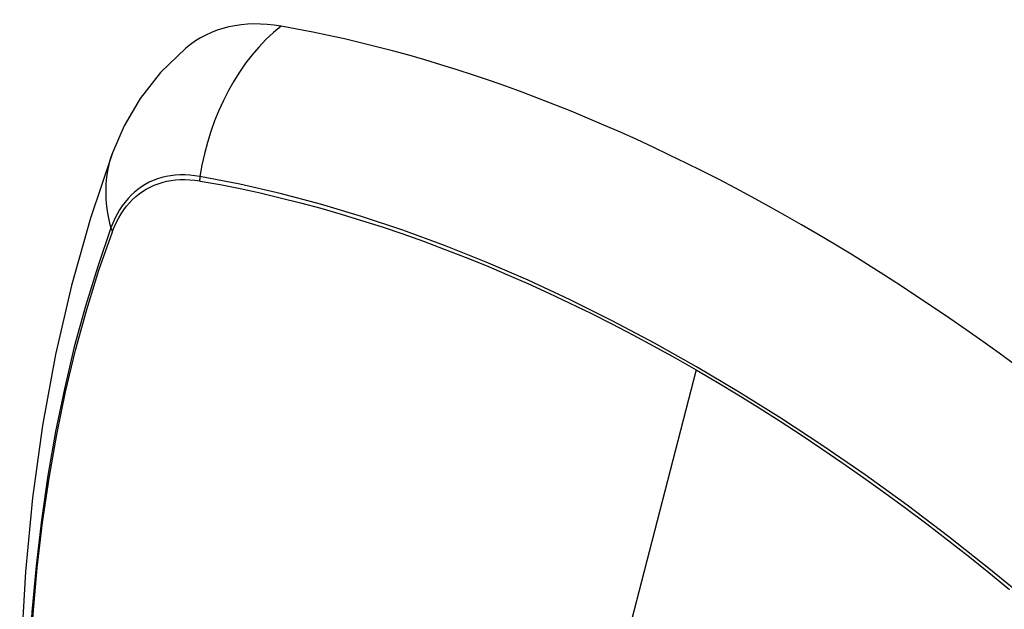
# Model space of a CAD drawing. Header units: inches. Extents: x 275.1 to 323.9, y 105.7 to 152.7.
# Tile 10 of 44: x 295.699 to 296.273, y 134.839 to 135.182. Entities that reach past the tile are written whole.
import ezdxf

# ---------------------------------------------------------------- set-up
doc = ezdxf.new("R2010")
doc.units = ezdxf.units.IN
doc.header["$MEASUREMENT"] = 0
doc.layers.add('Visible Edges(ANSI)', color=7, linetype='Continuous', lineweight=25)
doc.layers.add('Visible Tangent Edges(ANSI)', color=7, linetype='Continuous', lineweight=25)

msp = doc.modelspace()

# ---------------------------------------------------------------- linework, layer by layer
at = {"layer": 'Visible Edges(ANSI)', "flags": 128}
for points in [[(295.79611, 135.16527), (295.78149, 135.1512), (295.76956, 135.1359), (295.7603, 135.12011), (295.75348, 135.10438)], [(295.75348, 135.10438), (295.74063, 135.06633), (295.72957, 135.02715), (295.72027, 134.98691), (295.71272, 134.94569), (295.70687, 134.90355), (295.70273, 134.86055), (295.70025, 134.81676), (295.69943, 134.77223), (295.70025, 134.72703), (295.70267, 134.68123), (295.7067, 134.63487), (295.71229, 134.58804), (295.71944, 134.54079), (295.72812, 134.49319), (295.73831, 134.44531), (295.74999, 134.39722)]]:
    msp.add_lwpolyline(points, dxfattribs=at)
at = {"layer": 'Visible Edges(ANSI)'}
for centre, major_axis, start_param, end_param in [((295.893, 135.01764), (-0.08858, 0.15343), 5.834048, 6.381985), ((296.15479, 134.00165), (-0.64961, 1.12515), 5.161526, 5.834048)]:
    msp.add_ellipse(centre, major_axis=major_axis, ratio=0.57735, start_param=start_param, end_param=end_param, dxfattribs=at)
at = {"layer": 'Visible Tangent Edges(ANSI)'}
for p, q in [((295.80424, 135.08797), (295.80458, 135.08792)), ((295.75339, 135.05836), (295.75351, 135.05868)), ((296.09334, 134.97807), (296.04544, 134.7924))]:
    msp.add_line(p, q, dxfattribs=at)
at = {"layer": 'Visible Tangent Edges(ANSI)', "flags": 128}
for points in [[(295.80439, 135.09054), (295.80144, 135.091), (295.79852, 135.09131), (295.79565, 135.09147), (295.79283, 135.09147), (295.79007, 135.09132), (295.78736, 135.09101), (295.78472, 135.09055), (295.78215, 135.08993), (295.77964, 135.08916), (295.77721, 135.08824), (295.77485, 135.08718), (295.77258, 135.08596), (295.77038, 135.0846), (295.76828, 135.08309), (295.76627, 135.08144), (295.76435, 135.07965), (295.76252, 135.07772), (295.76079, 135.07566), (295.75917, 135.07347), (295.75764, 135.07115), (295.75622, 135.0687), (295.75491, 135.06613), (295.7537, 135.06344), (295.75261, 135.06064)], [(296.28907, 134.84188), (296.26493, 134.86171), (296.24065, 134.88084), (296.21626, 134.89926), (296.19178, 134.91693), (296.16725, 134.93384), (296.1427, 134.94998), (296.11816, 134.96532), (296.09363, 134.97986), (296.0691, 134.99362), (296.04457, 135.0066), (296.02004, 135.01879), (295.99556, 135.03016), (295.97114, 135.04071), (295.94682, 135.05042), (295.92263, 135.05928), (295.89858, 135.06727), (295.87472, 135.0744), (295.85106, 135.08065), (295.82762, 135.08603), (295.80439, 135.09054)], [(295.75351, 135.05868), (295.7546, 135.06139), (295.7558, 135.064), (295.7571, 135.06648), (295.7585, 135.06885), (295.76001, 135.0711), (295.76161, 135.07323), (295.7633, 135.07523), (295.76509, 135.0771), (295.76698, 135.07884), (295.76895, 135.08045), (295.77101, 135.08192), (295.77315, 135.08325), (295.77537, 135.08444), (295.77768, 135.08548), (295.78005, 135.08639), (295.7825, 135.08715), (295.78501, 135.08777), (295.78759, 135.08824), (295.79024, 135.08856), (295.79294, 135.08874), (295.79569, 135.08877), (295.7985, 135.08865), (295.80135, 135.08838), (295.80424, 135.08797)], [(295.80458, 135.08792), (295.81614, 135.08582), (295.82776, 135.08351), (295.83943, 135.08097), (295.85115, 135.07822), (295.86293, 135.07525), (295.87476, 135.07206), (295.88665, 135.06865), (295.89859, 135.06503), (295.91057, 135.06118), (295.92259, 135.05712), (295.93466, 135.05284), (295.94675, 135.04834), (295.95888, 135.04363), (295.97104, 135.0387), (295.98322, 135.03356), (295.99542, 135.02822), (296.00764, 135.02266), (296.01988, 135.0169), (296.03212, 135.01093), (296.04437, 135.00475), (296.05661, 134.99838), (296.06886, 134.99181), (296.0811, 134.98504), (296.09334, 134.97807)], [(295.75261, 135.06064), (295.74485, 135.0382), (295.73772, 135.0151), (295.73125, 134.99136), (295.72545, 134.96701), (295.72031, 134.94207), (295.71585, 134.91658), (295.71208, 134.89056), (295.709, 134.86405), (295.7066, 134.83707), (295.7049, 134.80968), (295.70388, 134.7819), (295.70356, 134.75373), (295.70391, 134.72518), (295.70496, 134.69625), (295.70669, 134.66696), (295.7091, 134.63734), (295.71219, 134.60744), (295.71596, 134.57727), (295.7204, 134.54686), (295.72552, 134.51621), (295.7313, 134.48536), (295.73775, 134.45432)], [(295.7385, 134.45394), (295.73204, 134.48491), (295.72624, 134.51571), (295.72111, 134.5463), (295.71665, 134.57665), (295.71286, 134.60676), (295.70976, 134.63661), (295.70734, 134.66617), (295.7056, 134.6954), (295.70455, 134.72428), (295.70419, 134.75276), (295.70452, 134.78085), (295.70553, 134.80855), (295.70725, 134.83586), (295.70965, 134.86273), (295.71275, 134.88914), (295.71654, 134.91505), (295.72101, 134.94043), (295.72617, 134.96525), (295.73199, 134.98948), (295.73848, 135.01309), (295.74561, 135.03605), (295.75339, 135.05836)], [(296.09334, 134.97807), (296.10556, 134.97092), (296.11779, 134.96356), (296.13002, 134.956), (296.14225, 134.94825), (296.15448, 134.94029), (296.16671, 134.93213), (296.17893, 134.92378), (296.19114, 134.91523), (296.20334, 134.90649), (296.21552, 134.89757), (296.22767, 134.88846), (296.2398, 134.87917), (296.2519, 134.86969), (296.26397, 134.86004), (296.276, 134.85022)]]:
    msp.add_lwpolyline(points, dxfattribs=at)
at = {"layer": 'Visible Tangent Edges(ANSI)'}
for centre, major_axis, ratio, start_param, end_param in [((295.8905, 135.0788), (-0.02022, -0.11637), 0.735518, 3.83087, 4.73923), ((295.86436, 135.06371), (-0.11089, 0.04067), 0.735518, 0, 0.496286), ((295.81157, 135.08956), (-0.00176, -0.00968), 0.735414, 4.744852, 5.008559), ((295.76192, 135.0609), (0.00925, -0.00336), 0.732421, 3.635219, 3.898926), ((296.04905, 134.50315), (-0.17318, 0.29996), 0.57735, 5.05527, 10.652693)]:
    msp.add_ellipse(centre, major_axis=major_axis, ratio=ratio, start_param=start_param, end_param=end_param, dxfattribs=at)
msp.add_ellipse((296.04965, 134.50349), major_axis=(0.17111, -0.29637), ratio=0.57735, dxfattribs=at)

doc.saveas('drawing.dxf')
